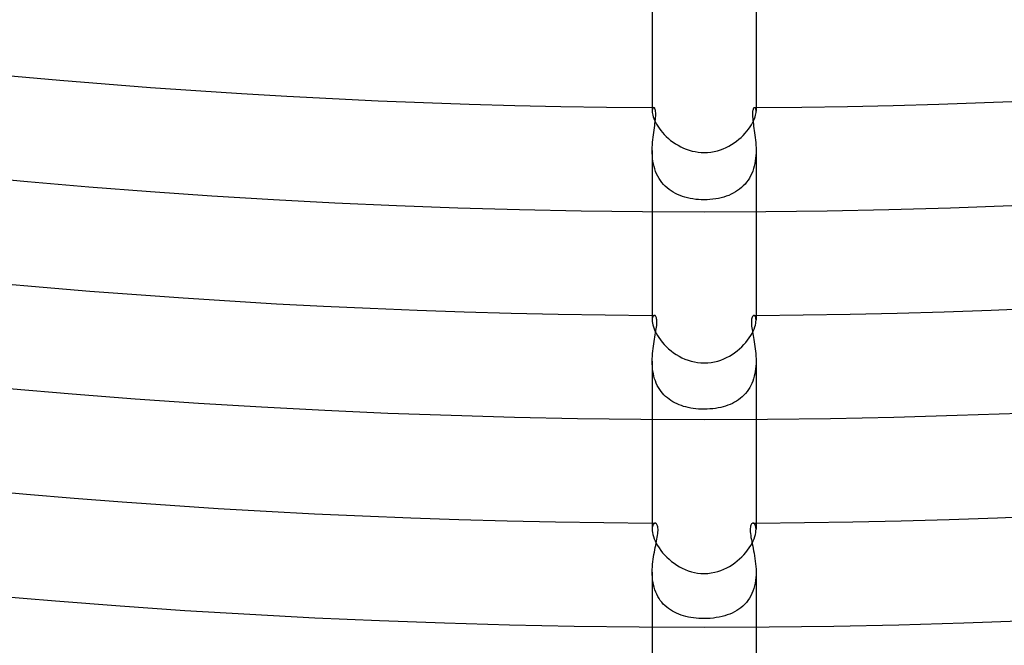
# Model space of a CAD drawing. Header units: millimetres. Extents: x -430 to 430, y -430 to 430.
# Tile 47 of 116: x -26 to 12, y -310 to -286. Entities that reach past the tile are written whole.
import ezdxf

# ---------------------------------------------------------------- set-up
doc = ezdxf.new("R2010")
doc.units = ezdxf.units.MM
doc.layers.add('HIDDEN', color=7, linetype='Continuous')
doc.layers.add('THICK', color=7, linetype='Continuous')

msp = doc.modelspace()

# ---------------------------------------------------------------- linework, layer by layer
at = {"layer": 'HIDDEN'}
for p, q in [((-1.998, -289.089), (-2, -289.13)), ((-1.992, -289.054), (-1.998, -289.089)), ((-1.982, -289.028), (-1.992, -289.054)), ((-1.971, -289.009), (-1.982, -289.028)), ((-1.957, -288.997), (-1.971, -289.009)), ((-1.943, -288.993), (-1.957, -288.997)), ((-1.93, -288.996), (-1.943, -288.993)), ((-1.917, -289.005), (-1.93, -288.996)), ((-1.904, -289.02), (-1.917, -289.005)), ((-1.893, -289.041), (-1.904, -289.02)), ((-1.883, -289.069), (-1.893, -289.041)), ((-1.874, -289.103), (-1.883, -289.069)), ((-1.868, -289.145), (-1.874, -289.103)), ((-1.864, -289.194), (-1.868, -289.145)), ((-1.868, -289.381), (-1.864, -289.314)), ((-1.862, -289.251), (-1.864, -289.194)), ((-1.864, -289.314), (-1.862, -289.251)), ((1.865, -289.179), (1.863, -289.228)), ((1.863, -289.228), (1.863, -289.283)), ((1.863, -289.283), (1.865, -289.343)), ((1.869, -289.136), (1.865, -289.179)), ((1.865, -289.343), (1.87, -289.408)), ((1.875, -289.098), (1.869, -289.136)), ((1.884, -289.065), (1.875, -289.098)), ((1.894, -289.039), (1.884, -289.065)), ((1.905, -289.019), (1.894, -289.039)), ((1.917, -289.005), (1.905, -289.019)), ((1.93, -288.996), (1.917, -289.005)), ((1.943, -288.993), (1.93, -288.996)), ((1.957, -288.997), (1.943, -288.993)), ((1.971, -289.009), (1.957, -288.997)), ((1.983, -289.028), (1.971, -289.009)), ((1.992, -289.055), (1.983, -289.028)), ((1.998, -289.089), (1.992, -289.055)), ((2, -289.13), (1.998, -289.089)), ((-1.917, -289.769), (-1.905, -289.686)), ((-1.905, -289.686), (-1.893, -289.605)), ((-1.893, -289.605), (-1.883, -289.527)), ((-1.883, -289.527), (-1.875, -289.452)), ((-1.875, -289.452), (-1.868, -289.381)), ((1.87, -289.408), (1.877, -289.478)), ((1.877, -289.478), (1.886, -289.552)), ((1.886, -289.552), (1.897, -289.629)), ((1.897, -289.629), (1.908, -289.709)), ((1.908, -289.709), (1.92, -289.792)), ((-1.967, -290.132), (-1.955, -290.037)), ((-1.955, -290.037), (-1.942, -289.945)), ((-1.942, -289.945), (-1.93, -289.855)), ((-1.93, -289.855), (-1.917, -289.769)), ((1.92, -289.792), (1.933, -289.877)), ((1.933, -289.877), (1.945, -289.965)), ((1.945, -289.965), (1.957, -290.055)), ((1.957, -290.055), (1.969, -290.147)), ((-1.998, -290.534), (-1.994, -290.431)), ((-1.994, -290.431), (-1.987, -290.329)), ((-1.987, -290.329), (-1.977, -290.229)), ((-1.977, -290.229), (-1.967, -290.132)), ((1.969, -290.147), (1.979, -290.241)), ((1.979, -290.241), (1.987, -290.338)), ((1.987, -290.338), (1.994, -290.436)), ((1.994, -290.436), (1.998, -290.536)), ((-2, -290.638), (-1.998, -290.534)), ((-1.998, -290.741), (-2, -290.638)), ((-2, -290.64), (-2, -292.993)), ((-1.993, -290.845), (-1.998, -290.741)), ((-1.984, -290.949), (-1.993, -290.845)), ((1.993, -290.841), (1.984, -290.943)), ((1.998, -290.739), (1.993, -290.841)), ((1.998, -290.536), (2, -290.638)), ((2, -290.638), (1.998, -290.739)), ((2, -290.64), (2, -292.993)), ((-1.97, -291.052), (-1.984, -290.949)), ((-1.952, -291.154), (-1.97, -291.052)), ((-1.929, -291.255), (-1.952, -291.154)), ((1.931, -291.245), (1.904, -291.342)), ((1.954, -291.145), (1.931, -291.245)), ((1.971, -291.044), (1.954, -291.145)), ((1.984, -290.943), (1.971, -291.044)), ((-1.9, -291.354), (-1.929, -291.255)), ((-1.867, -291.45), (-1.9, -291.354)), ((-1.829, -291.542), (-1.867, -291.45)), ((-1.786, -291.632), (-1.829, -291.542)), ((-1.737, -291.717), (-1.786, -291.632)), ((1.792, -291.619), (1.744, -291.705)), ((1.834, -291.53), (1.792, -291.619)), ((1.872, -291.437), (1.834, -291.53)), ((1.904, -291.342), (1.872, -291.437)), ((-1.684, -291.799), (-1.737, -291.717)), ((-1.626, -291.877), (-1.684, -291.799)), ((-1.563, -291.951), (-1.626, -291.877)), ((-1.497, -292.02), (-1.563, -291.951)), ((1.509, -292.008), (1.439, -292.073)), ((1.575, -291.938), (1.509, -292.008)), ((1.636, -291.865), (1.575, -291.938)), ((1.692, -291.787), (1.636, -291.865)), ((1.744, -291.705), (1.692, -291.787)), ((-1.427, -292.084), (-1.497, -292.02)), ((-1.352, -292.144), (-1.427, -292.084)), ((-1.274, -292.199), (-1.352, -292.144)), ((-1.193, -292.25), (-1.274, -292.199)), ((-1.108, -292.297), (-1.193, -292.25)), ((-1.02, -292.34), (-1.108, -292.297)), ((-0.929, -292.378), (-1.02, -292.34)), ((-0.834, -292.413), (-0.929, -292.378)), ((0.947, -292.371), (0.854, -292.406)), ((1.037, -292.332), (0.947, -292.371)), ((1.124, -292.289), (1.037, -292.332)), ((1.208, -292.241), (1.124, -292.289)), ((1.288, -292.19), (1.208, -292.241)), ((1.366, -292.133), (1.288, -292.19)), ((1.439, -292.073), (1.366, -292.133)), ((-0.737, -292.443), (-0.834, -292.413)), ((-0.637, -292.47), (-0.737, -292.443)), ((-0.534, -292.492), (-0.637, -292.47)), ((-0.429, -292.51), (-0.534, -292.492)), ((-0.322, -292.525), (-0.429, -292.51)), ((-0.215, -292.535), (-0.322, -292.525)), ((-0.108, -292.541), (-0.215, -292.535)), ((0, -292.543), (-0.108, -292.541)), ((0.113, -292.54), (0, -292.543)), ((0.226, -292.534), (0.113, -292.54)), ((0.338, -292.523), (0.226, -292.534)), ((0.448, -292.507), (0.338, -292.523)), ((0.554, -292.488), (0.448, -292.507)), ((0.657, -292.465), (0.554, -292.488)), ((0.757, -292.437), (0.657, -292.465)), ((0.854, -292.406), (0.757, -292.437)), ((-1.997, -297.122), (-2, -297.179)), ((-1.988, -297.076), (-1.997, -297.122)), ((-1.974, -297.04), (-1.988, -297.076)), ((-1.957, -297.014), (-1.974, -297.04)), ((-1.937, -296.999), (-1.957, -297.014)), ((-1.916, -296.994), (-1.937, -296.999)), ((-1.902, -296.996), (-1.916, -296.994)), ((-1.887, -297.004), (-1.902, -296.996)), ((-1.873, -297.017), (-1.887, -297.004)), ((-1.86, -297.036), (-1.873, -297.017)), ((-1.849, -297.06), (-1.86, -297.036)), ((-1.839, -297.09), (-1.849, -297.06)), ((-1.831, -297.125), (-1.839, -297.09)), ((-1.825, -297.166), (-1.831, -297.125)), ((-1.828, -297.381), (-1.823, -297.32)), ((-1.822, -297.213), (-1.825, -297.166)), ((-1.823, -297.32), (-1.821, -297.264)), ((-1.821, -297.264), (-1.822, -297.213)), ((1.824, -297.178), (1.821, -297.226)), ((1.821, -297.226), (1.821, -297.28)), ((1.821, -297.28), (1.824, -297.339)), ((1.829, -297.135), (1.824, -297.178)), ((1.837, -297.098), (1.829, -297.135)), ((1.846, -297.066), (1.837, -297.098)), ((1.858, -297.04), (1.846, -297.066)), ((1.871, -297.02), (1.858, -297.04)), ((1.885, -297.005), (1.871, -297.02)), ((1.901, -296.997), (1.885, -297.005)), ((1.916, -296.994), (1.901, -296.997)), ((1.937, -296.999), (1.916, -296.994)), ((1.957, -297.015), (1.937, -296.999)), ((1.974, -297.041), (1.957, -297.015)), ((1.988, -297.077), (1.974, -297.041)), ((1.997, -297.123), (1.988, -297.077)), ((2, -297.179), (1.997, -297.123)), ((-1.881, -297.747), (-1.868, -297.667)), ((-1.868, -297.667), (-1.855, -297.59)), ((-1.855, -297.59), (-1.844, -297.517)), ((-1.844, -297.517), (-1.835, -297.447)), ((-1.835, -297.447), (-1.828, -297.381)), ((1.824, -297.339), (1.83, -297.403)), ((1.83, -297.403), (1.838, -297.469)), ((1.838, -297.469), (1.847, -297.539)), ((1.847, -297.539), (1.858, -297.612)), ((1.858, -297.612), (1.871, -297.687)), ((1.871, -297.687), (1.884, -297.765)), ((-1.94, -298.091), (-1.925, -298.002)), ((-1.925, -298.002), (-1.911, -297.915)), ((-1.911, -297.915), (-1.896, -297.83)), ((-1.896, -297.83), (-1.881, -297.747)), ((1.884, -297.765), (1.898, -297.844)), ((1.898, -297.844), (1.913, -297.926)), ((1.913, -297.926), (1.927, -298.01)), ((1.927, -298.01), (1.941, -298.097)), ((-1.987, -298.465), (-1.977, -298.369)), ((-1.977, -298.369), (-1.966, -298.275)), ((-1.966, -298.275), (-1.954, -298.182)), ((-1.954, -298.182), (-1.94, -298.091)), ((1.941, -298.097), (1.954, -298.187)), ((1.954, -298.187), (1.967, -298.278)), ((1.967, -298.278), (1.978, -298.371)), ((1.978, -298.371), (1.987, -298.467)), ((-2, -298.76), (-1.998, -298.661)), ((-1.998, -298.858), (-2, -298.76)), ((-2, -298.762), (-2, -300.993)), ((-1.998, -298.661), (-1.994, -298.562)), ((-1.994, -298.562), (-1.987, -298.465)), ((1.987, -298.467), (1.994, -298.564)), ((1.994, -298.564), (1.998, -298.662)), ((1.998, -298.662), (2, -298.76)), ((2, -298.76), (1.998, -298.857)), ((2, -298.762), (2, -300.993)), ((-1.993, -298.956), (-1.998, -298.858)), ((-1.984, -299.054), (-1.993, -298.956)), ((-1.972, -299.15), (-1.984, -299.054)), ((-1.955, -299.246), (-1.972, -299.15)), ((1.972, -299.149), (1.955, -299.245)), ((1.985, -299.052), (1.972, -299.149)), ((1.993, -298.955), (1.985, -299.052)), ((1.998, -298.857), (1.993, -298.955)), ((-1.933, -299.34), (-1.955, -299.246)), ((-1.907, -299.431), (-1.933, -299.34)), ((-1.877, -299.52), (-1.907, -299.431)), ((-1.843, -299.607), (-1.877, -299.52)), ((1.876, -299.523), (1.841, -299.611)), ((1.907, -299.432), (1.876, -299.523)), ((1.933, -299.339), (1.907, -299.432)), ((1.955, -299.245), (1.933, -299.339)), ((-1.803, -299.69), (-1.843, -299.607)), ((-1.76, -299.771), (-1.803, -299.69)), ((-1.712, -299.847), (-1.76, -299.771)), ((-1.661, -299.92), (-1.712, -299.847)), ((-1.605, -299.989), (-1.661, -299.92)), ((1.654, -299.929), (1.595, -300)), ((1.707, -299.854), (1.654, -299.929)), ((1.756, -299.777), (1.707, -299.854)), ((1.801, -299.695), (1.756, -299.777)), ((1.841, -299.611), (1.801, -299.695)), ((-1.546, -300.054), (-1.605, -299.989)), ((-1.483, -300.115), (-1.546, -300.054)), ((-1.417, -300.172), (-1.483, -300.115)), ((-1.348, -300.226), (-1.417, -300.172)), ((-1.276, -300.276), (-1.348, -300.226)), ((-1.201, -300.322), (-1.276, -300.276)), ((-1.123, -300.364), (-1.201, -300.322)), ((1.17, -300.339), (1.087, -300.382)), ((1.249, -300.293), (1.17, -300.339)), ((1.325, -300.242), (1.249, -300.293)), ((1.398, -300.188), (1.325, -300.242)), ((1.468, -300.129), (1.398, -300.188)), ((1.533, -300.067), (1.468, -300.129)), ((1.595, -300), (1.533, -300.067)), ((-1.044, -300.402), (-1.123, -300.364)), ((-0.961, -300.437), (-1.044, -300.402)), ((-0.877, -300.469), (-0.961, -300.437)), ((-0.791, -300.497), (-0.877, -300.469)), ((-0.701, -300.522), (-0.791, -300.497)), ((-0.609, -300.544), (-0.701, -300.522)), ((-0.514, -300.563), (-0.609, -300.544)), ((-0.416, -300.579), (-0.514, -300.563)), ((-0.315, -300.591), (-0.416, -300.579)), ((-0.212, -300.6), (-0.315, -300.591)), ((-0.106, -300.606), (-0.212, -300.6)), ((0, -300.608), (-0.106, -300.606)), ((0.115, -300.606), (0, -300.608)), ((0.226, -300.599), (0.115, -300.606)), ((0.334, -300.589), (0.226, -300.599)), ((0.439, -300.575), (0.334, -300.589)), ((0.54, -300.558), (0.439, -300.575)), ((0.638, -300.538), (0.54, -300.558)), ((0.732, -300.514), (0.638, -300.538)), ((0.825, -300.486), (0.732, -300.514)), ((0.915, -300.455), (0.825, -300.486)), ((1.002, -300.42), (0.915, -300.455)), ((1.087, -300.382), (1.002, -300.42)), ((-1.997, -305.169), (-2, -305.232)), ((-1.987, -305.116), (-1.997, -305.169)), ((-1.972, -305.072), (-1.987, -305.116)), ((-1.954, -305.038), (-1.972, -305.072)), ((-1.932, -305.014), (-1.954, -305.038)), ((-1.909, -304.999), (-1.932, -305.014)), ((-1.884, -304.994), (-1.909, -304.999)), ((-1.866, -304.997), (-1.884, -304.994)), ((-1.848, -305.006), (-1.866, -304.997)), ((-1.831, -305.02), (-1.848, -305.006)), ((-1.816, -305.041), (-1.831, -305.02)), ((-1.803, -305.067), (-1.816, -305.041)), ((-1.791, -305.098), (-1.803, -305.067)), ((-1.783, -305.135), (-1.791, -305.098)), ((-1.777, -305.178), (-1.783, -305.135)), ((-1.774, -305.225), (-1.777, -305.178)), ((-1.777, -305.336), (-1.774, -305.278)), ((-1.774, -305.278), (-1.774, -305.225)), ((1.775, -305.205), (1.774, -305.265)), ((1.774, -305.265), (1.777, -305.33)), ((1.78, -305.152), (1.775, -305.205)), ((1.789, -305.108), (1.78, -305.152)), ((1.8, -305.072), (1.789, -305.108)), ((1.814, -305.043), (1.8, -305.072)), ((1.83, -305.021), (1.814, -305.043)), ((1.847, -305.006), (1.83, -305.021)), ((1.866, -304.997), (1.847, -305.006)), ((1.884, -304.994), (1.866, -304.997)), ((1.909, -304.999), (1.884, -304.994)), ((1.932, -305.014), (1.909, -304.999)), ((1.954, -305.038), (1.932, -305.014)), ((1.972, -305.072), (1.954, -305.038)), ((1.987, -305.116), (1.972, -305.072)), ((1.997, -305.169), (1.987, -305.116)), ((2, -305.232), (1.997, -305.169)), ((-1.831, -305.689), (-1.817, -305.611)), ((-1.817, -305.611), (-1.803, -305.537)), ((-1.803, -305.537), (-1.792, -305.466)), ((-1.792, -305.466), (-1.783, -305.399)), ((-1.783, -305.399), (-1.777, -305.336)), ((1.777, -305.33), (1.783, -305.399)), ((1.783, -305.399), (1.793, -305.472)), ((1.793, -305.472), (1.805, -305.548)), ((1.805, -305.548), (1.819, -305.627)), ((1.819, -305.627), (1.835, -305.707)), ((-1.916, -306.109), (-1.899, -306.021)), ((-1.899, -306.021), (-1.882, -305.935)), ((-1.882, -305.935), (-1.864, -305.851)), ((-1.864, -305.851), (-1.847, -305.768)), ((-1.847, -305.768), (-1.831, -305.689)), ((1.835, -305.707), (1.852, -305.79)), ((1.852, -305.79), (1.87, -305.877)), ((1.87, -305.877), (1.888, -305.967)), ((1.888, -305.967), (1.907, -306.06)), ((-1.975, -306.483), (-1.963, -306.387)), ((-1.963, -306.387), (-1.948, -306.292)), ((-1.948, -306.292), (-1.933, -306.2)), ((-1.933, -306.2), (-1.916, -306.109)), ((1.907, -306.06), (1.925, -306.155)), ((1.925, -306.155), (1.942, -306.253)), ((1.942, -306.253), (1.958, -306.353)), ((1.958, -306.353), (1.972, -306.455)), ((-2, -306.878), (-1.998, -306.779)), ((-1.998, -306.779), (-1.993, -306.679)), ((-1.993, -306.679), (-1.985, -306.58)), ((-1.985, -306.58), (-1.975, -306.483)), ((1.972, -306.455), (1.983, -306.559)), ((1.983, -306.559), (1.992, -306.664)), ((1.992, -306.664), (1.998, -306.771)), ((1.998, -306.771), (2, -306.878)), ((-1.998, -306.978), (-2, -306.878)), ((-2, -306.879), (-2, -308.994)), ((-1.993, -307.078), (-1.998, -306.978)), ((-1.983, -307.178), (-1.993, -307.078)), ((-1.968, -307.276), (-1.983, -307.178)), ((1.991, -307.094), (1.98, -307.201)), ((1.998, -306.986), (1.991, -307.094)), ((2, -306.878), (1.998, -306.986)), ((2, -306.879), (2, -308.994)), ((-1.95, -307.372), (-1.968, -307.276)), ((-1.926, -307.466), (-1.95, -307.372)), ((-1.898, -307.559), (-1.926, -307.466)), ((-1.865, -307.648), (-1.898, -307.559)), ((1.912, -307.513), (1.879, -307.612)), ((1.94, -307.412), (1.912, -307.513)), ((1.963, -307.307), (1.94, -307.412)), ((1.98, -307.201), (1.963, -307.307)), ((-1.827, -307.734), (-1.865, -307.648)), ((-1.785, -307.816), (-1.827, -307.734)), ((-1.738, -307.895), (-1.785, -307.816)), ((-1.687, -307.97), (-1.738, -307.895)), ((1.744, -307.885), (1.688, -307.968)), ((1.795, -307.798), (1.744, -307.885)), ((1.84, -307.707), (1.795, -307.798)), ((1.879, -307.612), (1.84, -307.707)), ((-1.631, -308.042), (-1.687, -307.97)), ((-1.572, -308.109), (-1.631, -308.042)), ((-1.508, -308.172), (-1.572, -308.109)), ((-1.442, -308.231), (-1.508, -308.172)), ((-1.371, -308.286), (-1.442, -308.231)), ((-1.298, -308.337), (-1.371, -308.286)), ((1.339, -308.309), (1.256, -308.363)), ((1.417, -308.251), (1.339, -308.309)), ((1.492, -308.187), (1.417, -308.251)), ((1.562, -308.119), (1.492, -308.187)), ((1.628, -308.046), (1.562, -308.119)), ((1.688, -307.968), (1.628, -308.046)), ((-1.222, -308.383), (-1.298, -308.337)), ((-1.142, -308.426), (-1.222, -308.383)), ((-1.06, -308.466), (-1.142, -308.426)), ((-0.974, -308.502), (-1.06, -308.466)), ((-0.886, -308.534), (-0.974, -308.502)), ((-0.795, -308.563), (-0.886, -308.534)), ((-0.702, -308.588), (-0.795, -308.563)), ((-0.606, -308.61), (-0.702, -308.588)), ((-0.508, -308.628), (-0.606, -308.61)), ((-0.407, -308.643), (-0.508, -308.628)), ((-0.306, -308.655), (-0.407, -308.643)), ((-0.205, -308.663), (-0.306, -308.655)), ((-0.102, -308.668), (-0.205, -308.663)), ((0, -308.67), (-0.102, -308.668)), ((0.119, -308.668), (0, -308.67)), ((0.238, -308.661), (0.119, -308.668)), ((0.356, -308.65), (0.238, -308.661)), ((0.47, -308.634), (0.356, -308.65)), ((0.581, -308.615), (0.47, -308.634)), ((0.689, -308.591), (0.581, -308.615)), ((0.793, -308.563), (0.689, -308.591)), ((0.892, -308.532), (0.793, -308.563)), ((0.988, -308.496), (0.892, -308.532)), ((1.081, -308.456), (0.988, -308.496)), ((1.17, -308.412), (1.081, -308.456)), ((1.256, -308.363), (1.17, -308.412))]:
    msp.add_line(p, q, dxfattribs=at)
for radius, start, end in [(289, 269.60347, 269.61488), (289, 270.38516, 270.39651), (297, 269.61419, 269.63035), (297, 270.36963, 270.38585), (305, 269.62427, 269.64599), (305, 270.35399, 270.37571)]:
    msp.add_arc((0, 0), radius, start, end, dxfattribs=at)
at = {"layer": 'THICK'}
for p, q in [((-2, -284.993), (-2, -289.131)), ((2, -284.993), (2, -289.131)), ((-2, -289.13), (-1.998, -289.175)), ((-1.998, -289.175), (-1.991, -289.226)), ((-1.991, -289.226), (-1.98, -289.283)), ((-1.98, -289.283), (-1.963, -289.345)), ((-1.963, -289.345), (-1.94, -289.411)), ((1.935, -289.424), (1.96, -289.354)), ((1.96, -289.354), (1.978, -289.29)), ((1.978, -289.29), (1.991, -289.231)), ((1.991, -289.231), (1.998, -289.177)), ((1.998, -289.177), (2, -289.13)), ((-1.94, -289.411), (-1.911, -289.482)), ((-1.911, -289.482), (-1.876, -289.556)), ((-1.876, -289.556), (-1.834, -289.633)), ((-1.834, -289.633), (-1.786, -289.711)), ((-1.786, -289.711), (-1.732, -289.79)), ((1.712, -289.818), (1.77, -289.736)), ((1.77, -289.736), (1.821, -289.654)), ((1.821, -289.654), (1.866, -289.575)), ((1.866, -289.575), (1.904, -289.498)), ((1.904, -289.498), (1.935, -289.424)), ((-1.732, -289.79), (-1.672, -289.87)), ((-1.672, -289.87), (-1.606, -289.95)), ((-1.606, -289.95), (-1.534, -290.029)), ((-1.534, -290.029), (-1.457, -290.106)), ((-1.457, -290.106), (-1.375, -290.181)), ((1.423, -290.138), (1.503, -290.061)), ((1.503, -290.061), (1.579, -289.981)), ((1.579, -289.981), (1.648, -289.9)), ((1.648, -289.9), (1.712, -289.818)), ((-1.375, -290.181), (-1.289, -290.253)), ((-1.289, -290.253), (-1.198, -290.321)), ((-1.198, -290.321), (-1.103, -290.385)), ((-1.103, -290.385), (-1.004, -290.445)), ((-1.004, -290.445), (-0.902, -290.5)), ((0.846, -290.528), (0.952, -290.474)), ((0.952, -290.474), (1.054, -290.416)), ((1.054, -290.416), (1.152, -290.353)), ((1.152, -290.353), (1.246, -290.285)), ((1.246, -290.285), (1.337, -290.214)), ((1.337, -290.214), (1.423, -290.138)), ((-0.902, -290.5), (-0.796, -290.55)), ((-0.796, -290.55), (-0.688, -290.594)), ((-0.688, -290.594), (-0.577, -290.633)), ((-0.577, -290.633), (-0.465, -290.664)), ((-0.465, -290.664), (-0.35, -290.689)), ((-0.35, -290.689), (-0.235, -290.707)), ((-0.235, -290.707), (-0.118, -290.718)), ((-0.118, -290.718), (0, -290.722)), ((0, -290.722), (0.133, -290.717)), ((0.133, -290.717), (0.262, -290.704)), ((0.262, -290.704), (0.388, -290.682)), ((0.388, -290.682), (0.509, -290.653)), ((0.509, -290.653), (0.626, -290.617)), ((0.626, -290.617), (0.738, -290.575)), ((0.738, -290.575), (0.846, -290.528)), ((-2, -292.993), (-2, -297.179)), ((2, -292.993), (2, -297.179)), ((-2, -297.179), (-1.998, -297.233)), ((-1.998, -297.233), (-1.99, -297.294)), ((-1.99, -297.294), (-1.976, -297.361)), ((1.974, -297.366), (1.989, -297.297)), ((1.989, -297.297), (1.997, -297.235)), ((1.997, -297.235), (2, -297.179)), ((-1.976, -297.361), (-1.955, -297.434)), ((-1.955, -297.434), (-1.928, -297.511)), ((-1.928, -297.511), (-1.893, -297.592)), ((-1.893, -297.592), (-1.851, -297.677)), ((-1.851, -297.677), (-1.801, -297.764)), ((1.796, -297.772), (1.846, -297.686)), ((1.846, -297.686), (1.889, -297.601)), ((1.889, -297.601), (1.924, -297.519)), ((1.924, -297.519), (1.953, -297.44)), ((1.953, -297.44), (1.974, -297.366)), ((-1.801, -297.764), (-1.745, -297.851)), ((-1.745, -297.851), (-1.682, -297.939)), ((-1.682, -297.939), (-1.613, -298.027)), ((-1.613, -298.027), (-1.536, -298.114)), ((1.53, -298.12), (1.606, -298.035)), ((1.606, -298.035), (1.676, -297.948)), ((1.676, -297.948), (1.739, -297.86)), ((1.739, -297.86), (1.796, -297.772)), ((-1.536, -298.114), (-1.454, -298.199)), ((-1.454, -298.199), (-1.366, -298.28)), ((-1.366, -298.28), (-1.272, -298.358)), ((-1.272, -298.358), (-1.174, -298.432)), ((-1.174, -298.432), (-1.071, -298.502)), ((1.075, -298.499), (1.175, -298.432)), ((1.175, -298.432), (1.271, -298.359)), ((1.271, -298.359), (1.362, -298.283)), ((1.362, -298.283), (1.449, -298.203)), ((1.449, -298.203), (1.53, -298.12)), ((-1.071, -298.502), (-0.964, -298.566)), ((-0.964, -298.566), (-0.853, -298.624)), ((-0.853, -298.624), (-0.738, -298.676)), ((-0.738, -298.676), (-0.62, -298.721)), ((-0.62, -298.721), (-0.499, -298.759)), ((-0.499, -298.759), (-0.377, -298.788)), ((-0.377, -298.788), (-0.252, -298.81)), ((-0.252, -298.81), (-0.127, -298.823)), ((-0.127, -298.823), (0, -298.827)), ((0, -298.827), (0.137, -298.822)), ((0.137, -298.822), (0.27, -298.807)), ((0.27, -298.807), (0.398, -298.784)), ((0.398, -298.784), (0.522, -298.752)), ((0.522, -298.752), (0.64, -298.714)), ((0.64, -298.714), (0.754, -298.669)), ((0.754, -298.669), (0.864, -298.618)), ((0.864, -298.618), (0.972, -298.562)), ((0.972, -298.562), (1.075, -298.499)), ((-2, -300.993), (-2, -305.232)), ((2, -300.993), (2, -305.232)), ((-2, -305.232), (-1.997, -305.293)), ((1.997, -305.293), (2, -305.232)), ((-1.997, -305.293), (-1.989, -305.361)), ((-1.989, -305.361), (-1.973, -305.434)), ((-1.973, -305.434), (-1.951, -305.513)), ((-1.951, -305.513), (-1.922, -305.595)), ((-1.922, -305.595), (-1.886, -305.682)), ((1.887, -305.678), (1.923, -305.593)), ((1.923, -305.593), (1.952, -305.511)), ((1.952, -305.511), (1.974, -305.433)), ((1.974, -305.433), (1.989, -305.36)), ((1.989, -305.36), (1.997, -305.293)), ((-1.886, -305.682), (-1.842, -305.771)), ((-1.842, -305.771), (-1.791, -305.861)), ((-1.791, -305.861), (-1.733, -305.951)), ((-1.733, -305.951), (-1.669, -306.042)), ((-1.669, -306.042), (-1.598, -306.132)), ((1.606, -306.122), (1.675, -306.034)), ((1.675, -306.034), (1.738, -305.944)), ((1.738, -305.944), (1.795, -305.854)), ((1.795, -305.854), (1.845, -305.765)), ((1.845, -305.765), (1.887, -305.678)), ((-1.598, -306.132), (-1.521, -306.22)), ((-1.521, -306.22), (-1.438, -306.305)), ((-1.438, -306.305), (-1.35, -306.388)), ((-1.35, -306.388), (-1.257, -306.466)), ((1.274, -306.452), (1.365, -306.374)), ((1.365, -306.374), (1.45, -306.293)), ((1.45, -306.293), (1.531, -306.209)), ((1.531, -306.209), (1.606, -306.122)), ((-1.257, -306.466), (-1.159, -306.541)), ((-1.159, -306.541), (-1.057, -306.61)), ((-1.057, -306.61), (-0.951, -306.674)), ((-0.951, -306.674), (-0.841, -306.733)), ((-0.841, -306.733), (-0.727, -306.785)), ((-0.727, -306.785), (-0.611, -306.83)), ((0.649, -306.816), (0.762, -306.77)), ((0.762, -306.77), (0.871, -306.717)), ((0.871, -306.717), (0.978, -306.659)), ((0.978, -306.659), (1.08, -306.595)), ((1.08, -306.595), (1.179, -306.526)), ((1.179, -306.526), (1.274, -306.452)), ((-0.611, -306.83), (-0.492, -306.867)), ((-0.492, -306.867), (-0.371, -306.897)), ((-0.371, -306.897), (-0.249, -306.918)), ((-0.249, -306.918), (-0.125, -306.931)), ((-0.125, -306.931), (0, -306.936)), ((0, -306.936), (0.141, -306.93)), ((0.141, -306.93), (0.276, -306.914)), ((0.276, -306.914), (0.406, -306.889)), ((0.406, -306.889), (0.53, -306.856)), ((0.53, -306.856), (0.649, -306.816)), ((-2, -308.994), (-2, -313.289)), ((2, -308.994), (2, -313.289))]:
    msp.add_line(p, q, dxfattribs=at)
for radius, start, end in [(373, 179.99998, 0), (365, 179.99998, 0), (357, 179.99998, 0), (349, 179.99998, 0), (341, 179.99998, 0), (333, 179.99998, 0), (325, 179.99998, 0), (317, 179.99998, 0), (309, 179.99998, 0), (301, 179.99998, 0), (293, 179.99998, 0), (289, 225.39651, 269.60347), (289, 270.39651, 314.60347), (297, 225.38586, 269.61419), (297, 270.38585, 314.61418), (305, 225.37572, 269.62427), (305, 270.37571, 314.62426), (313, 225.36609, 269.6339), (313, 270.36608, 314.63389), (321, 225.35698, 269.64301), (321, 270.35697, 314.643), (329, 225.34833, 269.65172), (329, 270.34832, 314.65171), (337, 225.34002, 269.65997), (337, 270.34001, 314.65996), (345, 225.33217, 269.66788), (345, 270.33216, 314.66787), (353, 225.32461, 269.67538), (353, 270.3246, 314.67537), (361, 225.31745, 269.68254), (361, 270.31744, 314.68259), (369, 225.31057, 269.68948), (369, 270.31056, 314.68947), (377, 225.30398, 269.69606), (377, 270.30397, 314.69606), (381, 225.06907, 269.93098), (381, 270.06906, 314.93097), (386, 225.29688, 269.70311), (386, 270.29687, 314.7031), (390, 225.29333, 269.70666), (390, 270.29332, 314.70665)]:
    msp.add_arc((0, 0), radius, start, end, dxfattribs=at)

doc.saveas('drawing.dxf')
